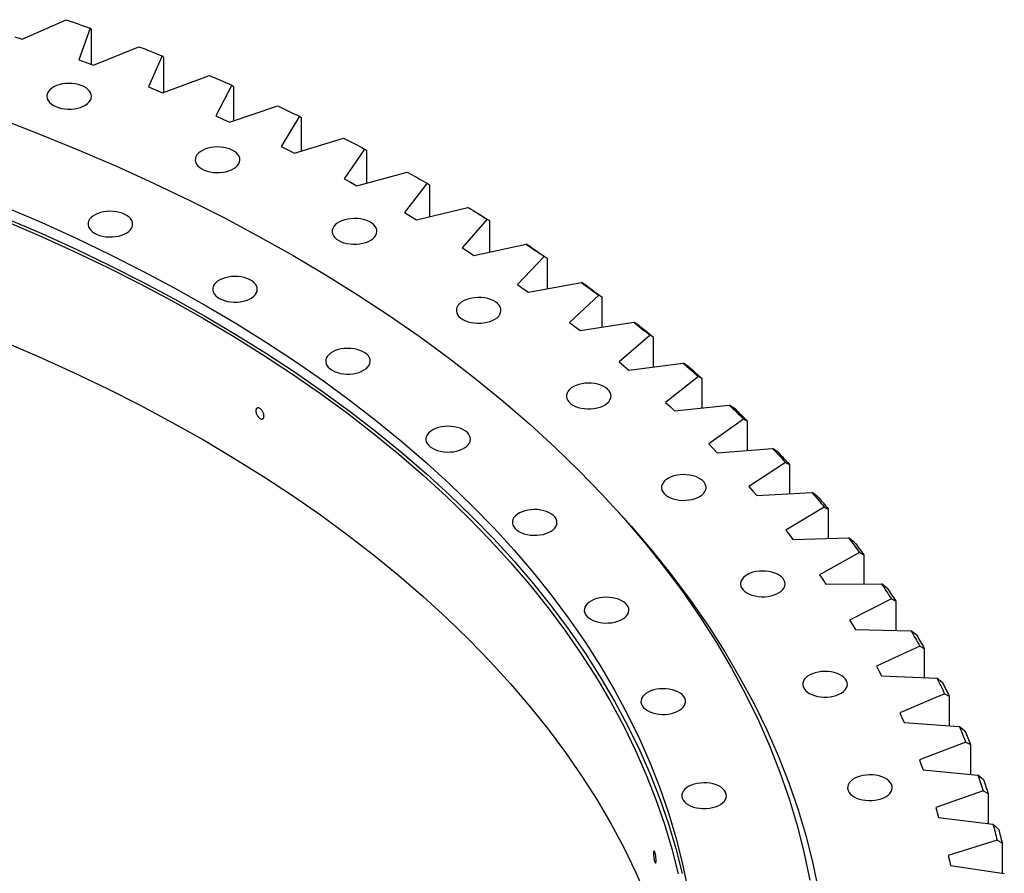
# Model space of a CAD drawing. Header units: millimetres. Extents: x -1616 to 13088, y -27 to 11384.
# Tile 17 of 17: x 8393 to 9121, y 5870 to 6502. Entities that reach past the tile are written whole.
import ezdxf

# ---------------------------------------------------------------- set-up
doc = ezdxf.new("R2010")
doc.units = ezdxf.units.MM
doc.header["$LTSCALE"] = 50

msp = doc.modelspace()

# ---------------------------------------------------------------- linework, layer by layer
at = {"color": 7, "linetype": 'Continuous', "lineweight": 25}
for p, q in [((8394.7, 6487.17), (8427.24, 6501.68)), ((8444.83, 6495.34), (8436.56, 6472.09)), ((8444.83, 6495.34), (8445.69, 6494.49)), ((8445.69, 6494.49), (8445.69, 6468.65)), ((8389.19, 6489.09), (8394.7, 6487.17)), ((8447.32, 6468.03), (8480.92, 6481.7)), ((8498.02, 6474.93), (8488.02, 6451.91)), ((8498.02, 6474.93), (8499.06, 6474.06)), ((8499.06, 6474.06), (8499.06, 6447.8)), ((8436.56, 6472.09), (8441.96, 6470.08)), ((8441.96, 6470.08), (8447.32, 6468.03)), ((8498.46, 6447.58), (8533.05, 6460.4)), ((8488.02, 6451.91), (8493.26, 6449.76)), ((8549.63, 6453.21), (8537.91, 6430.46)), ((8549.63, 6453.21), (8550.85, 6452.31)), ((8550.85, 6452.31), (8550.85, 6426.83)), ((8493.26, 6449.76), (8498.46, 6447.58)), ((8548.02, 6425.88), (8583.54, 6437.82)), ((8537.91, 6430.46), (8542.98, 6428.19)), ((8599.56, 6430.22), (8586.14, 6407.79)), ((8599.56, 6430.22), (8600.95, 6429.29)), ((8600.95, 6429.29), (8600.95, 6404.49)), ((8542.98, 6428.19), (8548.02, 6425.88)), ((8586.14, 6407.79), (8591.04, 6405.38)), ((8595.9, 6402.95), (8632.28, 6414)), ((8591.04, 6405.38), (8595.9, 6402.95)), ((8647.72, 6406), (8632.63, 6383.93)), ((8647.72, 6406), (8649.29, 6405.04)), ((8649.29, 6405.04), (8649.29, 6380.83)), ((8642.01, 6378.85), (8679.19, 6388.98)), ((8632.63, 6383.93), (8637.34, 6381.4)), ((8637.34, 6381.4), (8642.01, 6378.85)), ((8694.01, 6380.61), (8677.28, 6358.93)), ((8694.01, 6380.61), (8695.75, 6379.6)), ((8695.75, 6379.6), (8695.75, 6355.92)), ((8677.28, 6358.93), (8681.8, 6356.29)), ((8681.8, 6356.29), (8686.28, 6353.62)), ((8686.28, 6353.62), (8724.18, 6362.81)), ((8728.12, 6360.5), (8724.18, 6362.81)), ((8738.36, 6354.07), (8720.02, 6332.83)), ((8738.36, 6354.07), (8740.27, 6353.02)), ((8740.27, 6353.02), (8740.27, 6329.8)), ((8728.6, 6327.31), (8767.16, 6335.54)), ((8771.18, 6333.13), (8767.16, 6335.54)), ((8720.02, 6332.83), (8724.34, 6330.08)), ((8724.34, 6330.08), (8728.6, 6327.31)), ((8780.67, 6326.46), (8760.75, 6305.7)), ((8780.67, 6326.46), (8782.75, 6325.35)), ((8782.75, 6325.35), (8782.75, 6302.53)), ((8760.75, 6305.7), (8764.86, 6302.84)), ((8768.92, 6299.96), (8808.06, 6307.22)), ((8812.13, 6304.71), (8808.06, 6307.22)), ((8764.86, 6302.84), (8768.92, 6299.96)), ((8820.88, 6297.81), (8799.42, 6277.57)), ((8820.88, 6297.81), (8823.11, 6296.65)), ((8823.11, 6296.65), (8823.11, 6274.16)), ((8799.42, 6277.57), (8803.31, 6274.61)), ((8807.14, 6271.63), (8846.79, 6277.9)), ((8850.92, 6275.29), (8846.79, 6277.9)), ((8803.31, 6274.61), (8807.14, 6271.63)), ((8858.89, 6268.18), (8835.93, 6248.49)), ((8858.89, 6268.18), (8861.28, 6266.96)), ((8861.28, 6266.96), (8861.28, 6244.75)), ((8835.93, 6248.49), (8839.6, 6245.44)), ((8843.21, 6242.37), (8883.29, 6247.65)), ((8887.46, 6244.93), (8883.29, 6247.65)), ((8839.6, 6245.44), (8843.21, 6242.37)), ((8894.65, 6237.63), (8870.23, 6218.54)), ((8894.65, 6237.63), (8897.19, 6236.35)), ((8897.19, 6236.35), (8897.19, 6214.36)), ((8870.23, 6218.54), (8873.67, 6215.4)), ((8873.67, 6215.4), (8877.04, 6212.24)), ((8877.04, 6212.24), (8917.48, 6216.51)), ((8921.69, 6213.68), (8917.48, 6216.51)), ((8928.08, 6206.22), (8902.25, 6187.75)), ((8928.08, 6206.22), (8930.76, 6204.87)), ((8930.76, 6204.87), (8930.76, 6183.06)), ((8902.25, 6187.75), (8905.45, 6184.53)), ((8905.45, 6184.53), (8908.58, 6181.29)), ((8908.58, 6181.29), (8949.3, 6184.54)), ((8953.54, 6181.61), (8949.3, 6184.54)), ((8959.12, 6173.99), (8931.93, 6156.19)), ((8959.12, 6173.99), (8961.94, 6172.58)), ((8961.94, 6172.58), (8961.94, 6150.89)), ((8931.93, 6156.19), (8934.88, 6152.89)), ((8934.88, 6152.89), (8937.77, 6149.58)), ((8937.77, 6149.58), (8978.7, 6151.81)), ((8982.96, 6148.77), (8978.7, 6151.81)), ((8987.71, 6141.03), (8959.22, 6123.92)), ((8987.71, 6141.03), (8990.67, 6139.54)), ((8990.67, 6139.54), (8990.67, 6117.93)), ((8959.22, 6123.92), (8961.91, 6120.55)), ((8961.91, 6120.55), (8964.55, 6117.17)), ((8964.55, 6117.17), (9005.61, 6118.37)), ((9009.88, 6115.23), (9005.61, 6118.37)), ((9013.8, 6107.37), (8984.05, 6091)), ((9013.8, 6107.37), (9016.9, 6105.81)), ((9016.9, 6105.81), (9016.9, 6084.24)), ((8984.05, 6091), (8986.5, 6087.56)), ((8986.5, 6087.56), (8988.88, 6084.11)), ((8988.88, 6084.11), (9029.99, 6084.29)), ((9034.26, 6081.04), (9029.99, 6084.29)), ((9037.35, 6073.1), (9006.39, 6057.48)), ((9037.35, 6073.1), (9040.57, 6071.46)), ((9040.57, 6071.46), (9040.57, 6049.87)), ((9006.39, 6057.48), (9008.58, 6053.99)), ((9008.58, 6053.99), (9010.7, 6050.49)), ((9010.7, 6050.49), (9051.78, 6049.64)), ((9056.06, 6046.28), (9051.78, 6049.64)), ((9058.3, 6038.27), (9026.2, 6023.44)), ((9058.3, 6038.27), (9061.64, 6036.55)), ((9061.64, 6036.55), (9061.64, 6014.89)), ((9026.2, 6023.44), (9028.12, 6019.9)), ((9028.12, 6019.9), (9029.98, 6016.35)), ((9029.98, 6016.35), (9070.96, 6014.47)), ((9075.22, 6011.01), (9070.96, 6014.47)), ((9076.61, 6002.95), (9043.44, 5988.94)), ((9076.61, 6002.95), (9080.06, 6001.14)), ((9080.06, 6001.14), (9080.06, 5979.38)), ((9043.44, 5988.94), (9045.09, 5985.35)), ((9045.09, 5985.35), (9046.67, 5981.75)), ((9046.67, 5981.75), (9087.48, 5978.85)), ((9091.72, 5975.29), (9087.48, 5978.85)), ((9092.26, 5967.21), (9058.06, 5954.03)), ((9092.26, 5967.21), (9095.82, 5965.31)), ((9095.82, 5965.31), (9095.82, 5943.39)), ((9058.06, 5954.03), (9059.44, 5950.41)), ((9059.44, 5950.41), (9060.76, 5946.78)), ((9060.76, 5946.78), (9101.31, 5942.86)), ((9105.52, 5939.18), (9101.31, 5942.86)), ((9105.21, 5931.1), (9070.06, 5918.8)), ((9105.21, 5931.1), (9108.87, 5929.12)), ((9108.87, 5929.12), (9108.87, 5906.99)), ((9070.06, 5918.8), (9071.17, 5915.14)), ((9071.17, 5915.14), (9072.21, 5911.48)), ((9072.21, 5911.48), (9112.42, 5906.55)), ((9116.61, 5902.77), (9112.42, 5906.55)), ((9115.44, 5894.71), (9079.4, 5883.3)), ((9115.44, 5894.71), (9119.19, 5892.63)), ((9119.19, 5892.63), (9119.19, 5870.24)), ((9079.4, 5883.3), (9080.23, 5879.62)), ((9080.23, 5879.62), (9081, 5875.93)), ((9081, 5875.93), (9120.8, 5870))]:
    msp.add_line(p, q, dxfattribs=at)
at = {"color": 7, "linetype": 'Continuous', "lineweight": 25, "flags": 128}
for points in [[(8427.24, 6501.68), (8429.45, 6500.89), (8431.65, 6500.11), (8433.85, 6499.32), (8436.05, 6498.53), (8438.25, 6497.73), (8440.45, 6496.94), (8442.64, 6496.14), (8444.83, 6495.34)], [(8480.92, 6481.7), (8483.07, 6480.86), (8485.21, 6480.02), (8487.35, 6479.18), (8489.49, 6478.33), (8491.63, 6477.49), (8493.76, 6476.64), (8495.89, 6475.78), (8498.02, 6474.93)], [(8533.05, 6460.4), (8535.13, 6459.51), (8537.21, 6458.62), (8539.29, 6457.72), (8541.36, 6456.82), (8543.43, 6455.92), (8545.5, 6455.02), (8547.57, 6454.12), (8549.63, 6453.21)], [(8417.67, 6438.29), (8419.49, 6437.38), (8421.52, 6436.64), (8423.72, 6436.07), (8426.04, 6435.69), (8428.43, 6435.52), (8430.84, 6435.54), (8433.22, 6435.77), (8435.51, 6436.19), (8437.67, 6436.81), (8439.66, 6437.6), (8441.42, 6438.54), (8442.93, 6439.63), (8444.15, 6440.83), (8445.05, 6442.12), (8445.61, 6443.47), (8445.83, 6444.85), (8445.7, 6446.24), (8445.22, 6447.61), (8444.4, 6448.91), (8443.26, 6450.14), (8441.82, 6451.25), (8440.12, 6452.24), (8438.19, 6453.07), (8436.07, 6453.72), (8433.8, 6454.2), (8431.44, 6454.48), (8429.03, 6454.55), (8426.64, 6454.42), (8424.29, 6454.1), (8422.06, 6453.58), (8419.98, 6452.87), (8418.1, 6452), (8416.46, 6450.99), (8415.1, 6449.84), (8414.03, 6448.59), (8413.3, 6447.27), (8412.9, 6445.9), (8412.86, 6444.51), (8413.17, 6443.13), (8413.82, 6441.79), (8414.8, 6440.52), (8416.09, 6439.34), (8417.67, 6438.29)], [(8583.54, 6437.82), (8585.55, 6436.88), (8587.56, 6435.93), (8589.57, 6434.99), (8591.57, 6434.04), (8593.57, 6433.09), (8595.57, 6432.13), (8597.57, 6431.18), (8599.56, 6430.22)], [(8379.26, 6428), (8408.18, 6416.84), (8436.58, 6405.25), (8464.44, 6393.24), (8491.76, 6380.81), (8518.5, 6367.97), (8544.64, 6354.73), (8570.18, 6341.11), (8595.1, 6327.1)], [(8527.43, 6391.3), (8529.25, 6390.39), (8531.29, 6389.64), (8533.49, 6389.08), (8535.8, 6388.7), (8538.19, 6388.52), (8540.6, 6388.55), (8542.98, 6388.78), (8545.27, 6389.2), (8547.43, 6389.81), (8549.42, 6390.6), (8551.18, 6391.55), (8552.69, 6392.63), (8553.91, 6393.83), (8554.81, 6395.12), (8555.37, 6396.48), (8555.59, 6397.86), (8555.46, 6399.25), (8554.98, 6400.61), (8554.16, 6401.92), (8553.02, 6403.14), (8551.58, 6404.26), (8549.88, 6405.24), (8547.95, 6406.07), (8545.83, 6406.73), (8543.56, 6407.2), (8541.2, 6407.48), (8538.8, 6407.56), (8536.4, 6407.43), (8534.06, 6407.1), (8531.82, 6406.58), (8529.74, 6405.88), (8527.86, 6405.01), (8526.22, 6403.99), (8524.86, 6402.85), (8523.8, 6401.6), (8523.06, 6400.27), (8522.67, 6398.9), (8522.62, 6397.51), (8522.93, 6396.13), (8523.58, 6394.79), (8524.56, 6393.52), (8525.86, 6392.35), (8527.43, 6391.3)], [(8632.28, 6414), (8634.22, 6413.01), (8636.16, 6412.01), (8638.09, 6411.02), (8640.02, 6410.02), (8641.95, 6409.02), (8643.88, 6408.01), (8645.8, 6407.01), (8647.72, 6406)], [(8679.19, 6388.98), (8681.06, 6387.94), (8682.92, 6386.9), (8684.77, 6385.85), (8686.63, 6384.81), (8688.48, 6383.76), (8690.33, 6382.71), (8692.17, 6381.66), (8694.01, 6380.61)], [(8383.09, 6362.75), (8409.05, 6351.56), (8434.49, 6339.99), (8459.4, 6328.03), (8483.75, 6315.7), (8507.54, 6303), (8530.75, 6289.95)], [(8448.13, 6343.68), (8449.95, 6342.77), (8451.99, 6342.03), (8454.19, 6341.46), (8456.5, 6341.08), (8458.89, 6340.91), (8461.3, 6340.93), (8463.68, 6341.16), (8465.97, 6341.59), (8468.13, 6342.2), (8470.12, 6342.99), (8471.88, 6343.93), (8473.39, 6345.02), (8474.61, 6346.22), (8475.51, 6347.51), (8476.08, 6348.86), (8476.3, 6350.24), (8476.16, 6351.63), (8475.68, 6353), (8474.86, 6354.3), (8473.72, 6355.53), (8472.29, 6356.64), (8470.58, 6357.63), (8468.65, 6358.46), (8466.53, 6359.12), (8464.26, 6359.59), (8461.9, 6359.87), (8459.5, 6359.94), (8457.1, 6359.82), (8454.76, 6359.49), (8452.52, 6358.97), (8450.44, 6358.27), (8448.56, 6357.4), (8446.92, 6356.38), (8445.56, 6355.23), (8444.5, 6353.98), (8443.76, 6352.66), (8443.37, 6351.29), (8443.32, 6349.9), (8443.63, 6348.52), (8444.28, 6347.18), (8445.26, 6345.91), (8446.56, 6344.74), (8448.13, 6343.68)], [(8724.18, 6362.81), (8725.96, 6361.72), (8727.75, 6360.64), (8729.52, 6359.55), (8731.3, 6358.46), (8733.07, 6357.36), (8734.83, 6356.27), (8736.6, 6355.17), (8738.36, 6354.07)], [(8728.12, 6360.5), (8729.65, 6359.57), (8731.17, 6358.64), (8732.7, 6357.7), (8734.22, 6356.77), (8735.73, 6355.83), (8737.25, 6354.9), (8738.76, 6353.96), (8740.27, 6353.02)], [(8381.33, 6353.19), (8407.22, 6342.02), (8432.6, 6330.47), (8457.45, 6318.54), (8481.75, 6306.24), (8505.48, 6293.58), (8528.63, 6280.56)], [(8383.09, 6354.59), (8409.05, 6343.4), (8434.49, 6331.82), (8459.4, 6319.86), (8483.75, 6307.53), (8507.54, 6294.83), (8530.75, 6281.78)], [(8628.68, 6338.32), (8630.51, 6337.41), (8632.54, 6336.67), (8634.74, 6336.1), (8637.06, 6335.72), (8639.45, 6335.54), (8641.86, 6335.57), (8644.23, 6335.8), (8646.53, 6336.22), (8648.69, 6336.84), (8650.67, 6337.62), (8652.44, 6338.57), (8653.94, 6339.66), (8655.16, 6340.86), (8656.06, 6342.15), (8656.63, 6343.5), (8656.85, 6344.88), (8656.72, 6346.27), (8656.24, 6347.63), (8655.42, 6348.94), (8654.28, 6350.17), (8652.84, 6351.28), (8651.14, 6352.26), (8649.2, 6353.09), (8647.08, 6353.75), (8644.81, 6354.23), (8642.45, 6354.5), (8640.05, 6354.58), (8637.65, 6354.45), (8635.31, 6354.13), (8633.08, 6353.61), (8631, 6352.9), (8629.12, 6352.03), (8627.48, 6351.01), (8626.11, 6349.87), (8625.05, 6348.62), (8624.31, 6347.3), (8623.92, 6345.92), (8623.88, 6344.53), (8624.18, 6343.16), (8624.83, 6341.82), (8625.82, 6340.55), (8627.11, 6339.37), (8628.68, 6338.32)], [(8767.16, 6335.54), (8768.86, 6334.41), (8770.56, 6333.28), (8772.26, 6332.15), (8773.95, 6331.01), (8775.63, 6329.88), (8777.32, 6328.74), (8779, 6327.6), (8780.67, 6326.46)], [(8595.1, 6327.1), (8619.36, 6312.71), (8642.97, 6297.97), (8665.9, 6282.88), (8688.14, 6267.44), (8709.67, 6251.67), (8730.48, 6235.59), (8750.56, 6219.19), (8769.88, 6202.5), (8788.44, 6185.52), (8806.22, 6168.26), (8823.21, 6150.74), (8839.41, 6132.97), (8854.79, 6114.97), (8869.35, 6096.73), (8883.08, 6078.29), (8895.97, 6059.64), (8908, 6040.8), (8919.18, 6021.79), (8929.5, 6002.62), (8938.94, 5983.29), (8947.5, 5963.83), (8955.17, 5944.25), (8961.96, 5924.56), (8967.85, 5904.77), (8972.84, 5884.9), (8976.93, 5864.96)], [(8771.18, 6333.13), (8772.63, 6332.16), (8774.08, 6331.19), (8775.53, 6330.22), (8776.98, 6329.25), (8778.43, 6328.28), (8779.87, 6327.3), (8781.31, 6326.33), (8782.75, 6325.35)], [(8540.29, 6295.46), (8542.12, 6294.55), (8544.15, 6293.81), (8546.35, 6293.24), (8548.67, 6292.86), (8551.06, 6292.68), (8553.47, 6292.71), (8555.84, 6292.94), (8558.14, 6293.36), (8560.3, 6293.98), (8562.28, 6294.76), (8564.05, 6295.71), (8565.55, 6296.8), (8566.77, 6298), (8567.67, 6299.29), (8568.24, 6300.64), (8568.46, 6302.02), (8568.33, 6303.41), (8567.85, 6304.77), (8567.03, 6306.08), (8565.89, 6307.31), (8564.45, 6308.42), (8562.75, 6309.4), (8560.81, 6310.23), (8558.69, 6310.89), (8556.43, 6311.37), (8554.07, 6311.64), (8551.66, 6311.72), (8549.26, 6311.59), (8546.92, 6311.27), (8544.69, 6310.75), (8542.61, 6310.04), (8540.73, 6309.17), (8539.09, 6308.15), (8537.72, 6307.01), (8536.66, 6305.76), (8535.93, 6304.44), (8535.53, 6303.06), (8535.49, 6301.67), (8535.79, 6300.29), (8536.45, 6298.96), (8537.43, 6297.69), (8538.72, 6296.51), (8540.29, 6295.46)], [(8808.06, 6307.22), (8809.67, 6306.05), (8811.29, 6304.88), (8812.89, 6303.7), (8814.5, 6302.53), (8816.1, 6301.35), (8817.69, 6300.17), (8819.29, 6298.99), (8820.88, 6297.81)], [(8812.13, 6304.71), (8813.51, 6303.71), (8814.89, 6302.7), (8816.27, 6301.69), (8817.64, 6300.69), (8819.01, 6299.68), (8820.38, 6298.67), (8821.74, 6297.66), (8823.11, 6296.65)], [(8720.45, 6279.87), (8722.28, 6278.96), (8724.31, 6278.21), (8726.51, 6277.65), (8728.83, 6277.27), (8731.22, 6277.09), (8733.63, 6277.12), (8736, 6277.35), (8738.3, 6277.77), (8740.46, 6278.38), (8742.44, 6279.17), (8744.21, 6280.12), (8745.71, 6281.2), (8746.93, 6282.4), (8747.83, 6283.69), (8748.4, 6285.04), (8748.62, 6286.43), (8748.49, 6287.82), (8748.01, 6289.18), (8747.19, 6290.49), (8746.05, 6291.71), (8744.61, 6292.83), (8742.91, 6293.81), (8740.97, 6294.64), (8738.85, 6295.3), (8736.59, 6295.77), (8734.23, 6296.05), (8731.82, 6296.13), (8729.42, 6296), (8727.08, 6295.67), (8724.85, 6295.15), (8722.77, 6294.45), (8720.89, 6293.58), (8719.25, 6292.56), (8717.88, 6291.42), (8716.82, 6290.17), (8716.08, 6288.84), (8715.69, 6287.47), (8715.65, 6286.08), (8715.95, 6284.7), (8716.61, 6283.36), (8717.59, 6282.09), (8718.88, 6280.92), (8720.45, 6279.87)], [(8530.75, 6289.95), (8553.36, 6276.55), (8575.35, 6262.82), (8596.71, 6248.76), (8617.42, 6234.38), (8637.48, 6219.69), (8656.86, 6204.71), (8675.56, 6189.43), (8693.56, 6173.88), (8710.85, 6158.07), (8727.41, 6141.99), (8743.24, 6125.68), (8758.32, 6109.13), (8772.65, 6092.35), (8786.22, 6075.37), (8799.01, 6058.18), (8811.01, 6040.81), (8822.22, 6023.27), (8832.64, 6005.56), (8842.24, 5987.7), (8851.04, 5969.7), (8859.01, 5951.57), (8866.16, 5933.33), (8872.48, 5914.99), (8877.97, 5896.55), (8882.62, 5878.04), (8886.43, 5859.47)], [(8528.63, 6280.56), (8551.18, 6267.2), (8573.12, 6253.5), (8594.43, 6239.47), (8615.09, 6225.12), (8635.1, 6210.47), (8654.44, 6195.52), (8673.09, 6180.29), (8691.04, 6164.78), (8708.29, 6149), (8724.81, 6132.96), (8740.6, 6116.68), (8755.65, 6100.17), (8769.95, 6083.44), (8783.48, 6066.5), (8796.23, 6049.36), (8808.21, 6032.03), (8819.4, 6014.52), (8829.78, 5996.86), (8839.37, 5979.04), (8848.14, 5961.08), (8856.1, 5943), (8863.23, 5924.8), (8869.53, 5906.5), (8875.01, 5888.12), (8879.64, 5869.65)], [(8530.75, 6281.78), (8553.36, 6268.39), (8575.35, 6254.65), (8596.71, 6240.59), (8617.42, 6226.21), (8637.48, 6211.53), (8656.86, 6196.54), (8675.56, 6181.27), (8693.56, 6165.72), (8710.85, 6149.9), (8727.41, 6133.83), (8743.24, 6117.51), (8758.32, 6100.96), (8772.65, 6084.19), (8786.22, 6067.2), (8799.01, 6050.02), (8811.01, 6032.65), (8822.22, 6015.1), (8832.64, 5997.39), (8842.24, 5979.53), (8851.04, 5961.53), (8859.01, 5943.4), (8866.16, 5925.16), (8872.48, 5906.82), (8877.97, 5888.39), (8882.62, 5869.88)], [(8846.79, 6277.9), (8848.32, 6276.69), (8849.84, 6275.48), (8851.36, 6274.27), (8852.87, 6273.06), (8854.38, 6271.84), (8855.89, 6270.62), (8857.39, 6269.4), (8858.89, 6268.18)], [(8850.92, 6275.29), (8852.22, 6274.25), (8853.52, 6273.22), (8854.82, 6272.18), (8856.12, 6271.14), (8857.41, 6270.09), (8858.7, 6269.05), (8859.99, 6268.01), (8861.28, 6266.96)], [(8381.33, 6263.37), (8407.22, 6252.2), (8432.6, 6240.65), (8457.45, 6228.72), (8481.75, 6216.42), (8505.48, 6203.76), (8528.63, 6190.74)], [(8623.83, 6242.26), (8625.65, 6241.35), (8627.68, 6240.6), (8629.88, 6240.03), (8632.2, 6239.66), (8634.59, 6239.48), (8637, 6239.5), (8639.38, 6239.73), (8641.67, 6240.16), (8643.83, 6240.77), (8645.82, 6241.56), (8647.58, 6242.51), (8649.09, 6243.59), (8650.3, 6244.79), (8651.21, 6246.08), (8651.77, 6247.43), (8651.99, 6248.82), (8651.86, 6250.21), (8651.38, 6251.57), (8650.56, 6252.88), (8649.42, 6254.1), (8647.98, 6255.22), (8646.28, 6256.2), (8644.35, 6257.03), (8642.22, 6257.69), (8639.96, 6258.16), (8637.6, 6258.44), (8635.19, 6258.51), (8632.79, 6258.39), (8630.45, 6258.06), (8628.22, 6257.54), (8626.14, 6256.84), (8624.26, 6255.97), (8622.62, 6254.95), (8621.26, 6253.8), (8620.19, 6252.56), (8619.46, 6251.23), (8619.06, 6249.86), (8619.02, 6248.47), (8619.33, 6247.09), (8619.98, 6245.75), (8620.96, 6244.48), (8622.25, 6243.31), (8623.83, 6242.26)], [(8883.29, 6247.65), (8884.72, 6246.4), (8886.15, 6245.15), (8887.58, 6243.9), (8889, 6242.65), (8890.42, 6241.4), (8891.83, 6240.14), (8893.24, 6238.89), (8894.65, 6237.63)], [(8887.46, 6244.93), (8888.68, 6243.86), (8889.91, 6242.79), (8891.13, 6241.72), (8892.34, 6240.65), (8893.56, 6239.58), (8894.77, 6238.5), (8895.98, 6237.43), (8897.19, 6236.35)], [(8801.86, 6216.5), (8803.68, 6215.6), (8805.71, 6214.85), (8807.91, 6214.28), (8810.23, 6213.91), (8812.62, 6213.73), (8815.03, 6213.75), (8817.41, 6213.98), (8819.7, 6214.41), (8821.86, 6215.02), (8823.85, 6215.81), (8825.61, 6216.75), (8827.12, 6217.84), (8828.34, 6219.04), (8829.24, 6220.33), (8829.8, 6221.68), (8830.02, 6223.07), (8829.89, 6224.45), (8829.41, 6225.82), (8828.59, 6227.12), (8827.45, 6228.35), (8826.01, 6229.47), (8824.31, 6230.45), (8822.38, 6231.28), (8820.26, 6231.94), (8817.99, 6232.41), (8815.63, 6232.69), (8813.22, 6232.76), (8810.83, 6232.64), (8808.48, 6232.31), (8806.25, 6231.79), (8804.17, 6231.09), (8802.29, 6230.22), (8800.65, 6229.2), (8799.29, 6228.05), (8798.22, 6226.8), (8797.49, 6225.48), (8797.09, 6224.11), (8797.05, 6222.72), (8797.36, 6221.34), (8798.01, 6220), (8798.99, 6218.73), (8800.28, 6217.56), (8801.86, 6216.5)], [(8917.48, 6216.51), (8918.82, 6215.23), (8920.15, 6213.94), (8921.48, 6212.66), (8922.81, 6211.37), (8924.13, 6210.09), (8925.45, 6208.8), (8926.76, 6207.51), (8928.08, 6206.22)], [(8921.69, 6213.68), (8922.83, 6212.59), (8923.97, 6211.49), (8925.11, 6210.39), (8926.25, 6209.29), (8927.38, 6208.18), (8928.51, 6207.08), (8929.64, 6205.98), (8930.76, 6204.87)], [(8697.92, 6184.58), (8699.75, 6183.67), (8701.78, 6182.92), (8703.98, 6182.36), (8706.3, 6181.98), (8708.69, 6181.8), (8711.1, 6181.83), (8713.47, 6182.06), (8715.77, 6182.48), (8717.93, 6183.09), (8719.91, 6183.88), (8721.68, 6184.83), (8723.18, 6185.91), (8724.4, 6187.11), (8725.3, 6188.4), (8725.87, 6189.76), (8726.09, 6191.14), (8725.96, 6192.53), (8725.48, 6193.89), (8724.66, 6195.2), (8723.52, 6196.42), (8722.08, 6197.54), (8720.38, 6198.52), (8718.44, 6199.35), (8716.32, 6200.01), (8714.06, 6200.48), (8711.7, 6200.76), (8709.29, 6200.84), (8706.89, 6200.71), (8704.55, 6200.38), (8702.32, 6199.86), (8700.24, 6199.16), (8698.36, 6198.29), (8696.72, 6197.27), (8695.35, 6196.13), (8694.29, 6194.88), (8693.56, 6193.56), (8693.16, 6192.18), (8693.12, 6190.79), (8693.42, 6189.41), (8694.08, 6188.08), (8695.06, 6186.81), (8696.35, 6185.63), (8697.92, 6184.58)], [(8528.63, 6190.74), (8551.18, 6177.38), (8573.12, 6163.68), (8594.43, 6149.65), (8615.09, 6135.3), (8635.1, 6120.65), (8654.44, 6105.7), (8673.09, 6090.47), (8691.04, 6074.96), (8708.29, 6059.18), (8724.81, 6043.14), (8740.6, 6026.87), (8755.65, 6010.35), (8769.95, 5993.62), (8783.48, 5976.68), (8796.23, 5959.54), (8808.21, 5942.21), (8819.4, 5924.7), (8829.78, 5907.04), (8839.37, 5889.22), (8848.14, 5871.26), (8856.1, 5853.18)], [(8949.3, 6184.54), (8950.54, 6183.23), (8951.78, 6181.91), (8953.01, 6180.59), (8954.24, 6179.28), (8955.47, 6177.96), (8956.69, 6176.64), (8957.9, 6175.32), (8959.12, 6173.99)], [(8953.54, 6181.61), (8954.6, 6180.49), (8955.66, 6179.36), (8956.71, 6178.23), (8957.77, 6177.1), (8958.82, 6175.97), (8959.86, 6174.84), (8960.9, 6173.71), (8961.94, 6172.58)], [(8872.11, 6148.84), (8873.94, 6147.93), (8875.97, 6147.18), (8878.17, 6146.62), (8880.49, 6146.24), (8882.88, 6146.06), (8885.28, 6146.09), (8887.66, 6146.32), (8889.95, 6146.74), (8892.12, 6147.35), (8894.1, 6148.14), (8895.87, 6149.09), (8897.37, 6150.18), (8898.59, 6151.38), (8899.49, 6152.66), (8900.06, 6154.02), (8900.28, 6155.4), (8900.15, 6156.79), (8899.66, 6158.15), (8898.85, 6159.46), (8897.7, 6160.68), (8896.27, 6161.8), (8894.56, 6162.78), (8892.63, 6163.61), (8890.51, 6164.27), (8888.24, 6164.74), (8885.88, 6165.02), (8883.48, 6165.1), (8881.08, 6164.97), (8878.74, 6164.64), (8876.5, 6164.12), (8874.43, 6163.42), (8872.55, 6162.55), (8870.91, 6161.53), (8869.54, 6160.39), (8868.48, 6159.14), (8867.74, 6157.82), (8867.35, 6156.44), (8867.3, 6155.05), (8867.61, 6153.67), (8868.26, 6152.34), (8869.25, 6151.07), (8870.54, 6149.89), (8872.11, 6148.84)], [(8978.7, 6151.81), (8979.84, 6150.46), (8980.98, 6149.12), (8982.11, 6147.77), (8983.24, 6146.43), (8984.36, 6145.08), (8985.48, 6143.73), (8986.6, 6142.38), (8987.71, 6141.03)], [(8982.96, 6148.77), (8983.93, 6147.62), (8984.9, 6146.47), (8985.87, 6145.32), (8986.84, 6144.16), (8987.8, 6143.01), (8988.76, 6141.85), (8989.72, 6140.7), (8990.67, 6139.54)], [(8761.87, 6122.99), (8763.7, 6122.08), (8765.73, 6121.33), (8767.93, 6120.77), (8770.25, 6120.39), (8772.64, 6120.21), (8775.04, 6120.24), (8777.42, 6120.47), (8779.71, 6120.89), (8781.88, 6121.5), (8783.86, 6122.29), (8785.63, 6123.24), (8787.13, 6124.32), (8788.35, 6125.52), (8789.25, 6126.81), (8789.82, 6128.17), (8790.04, 6129.55), (8789.9, 6130.94), (8789.42, 6132.3), (8788.6, 6133.61), (8787.46, 6134.83), (8786.03, 6135.95), (8784.32, 6136.93), (8782.39, 6137.76), (8780.27, 6138.42), (8778, 6138.89), (8775.64, 6139.17), (8773.24, 6139.25), (8770.84, 6139.12), (8768.5, 6138.79), (8766.26, 6138.27), (8764.19, 6137.57), (8762.31, 6136.7), (8760.67, 6135.68), (8759.3, 6134.54), (8758.24, 6133.29), (8757.5, 6131.96), (8757.11, 6130.59), (8757.06, 6129.2), (8757.37, 6127.82), (8758.02, 6126.48), (8759.01, 6125.21), (8760.3, 6124.04), (8761.87, 6122.99)], [(8835.27, 6137.62), (8845.2, 6126.59), (8860.66, 6108.5), (8875.29, 6090.18), (8889.08, 6071.64), (8902.03, 6052.9), (8914.13, 6033.97), (8925.36, 6014.87), (8935.73, 5995.6), (8945.22, 5976.18), (8953.82, 5956.62), (8961.53, 5936.95), (8968.35, 5917.16), (8974.27, 5897.27), (8979.28, 5877.31), (8983.39, 5857.27)], [(9005.61, 6118.37), (9006.65, 6117), (9007.68, 6115.63), (9008.71, 6114.25), (9009.74, 6112.88), (9010.76, 6111.51), (9011.78, 6110.13), (9012.79, 6108.75), (9013.8, 6107.37)], [(9009.88, 6115.23), (9010.77, 6114.06), (9011.65, 6112.88), (9012.54, 6111.7), (9013.41, 6110.53), (9014.29, 6109.35), (9015.16, 6108.17), (9016.03, 6106.99), (9016.9, 6105.81)], [(8930.54, 6077.53), (8932.36, 6076.62), (8934.4, 6075.87), (8936.59, 6075.3), (8938.91, 6074.93), (8941.3, 6074.75), (8943.71, 6074.78), (8946.09, 6075), (8948.38, 6075.43), (8950.54, 6076.04), (8952.53, 6076.83), (8954.29, 6077.78), (8955.8, 6078.86), (8957.02, 6080.06), (8957.92, 6081.35), (8958.48, 6082.7), (8958.7, 6084.09), (8958.57, 6085.48), (8958.09, 6086.84), (8957.27, 6088.15), (8956.13, 6089.37), (8954.69, 6090.49), (8952.99, 6091.47), (8951.06, 6092.3), (8948.94, 6092.96), (8946.67, 6093.43), (8944.31, 6093.71), (8941.91, 6093.78), (8939.51, 6093.66), (8937.17, 6093.33), (8934.93, 6092.81), (8932.85, 6092.11), (8930.97, 6091.24), (8929.33, 6090.22), (8927.97, 6089.07), (8926.91, 6087.83), (8926.17, 6086.5), (8925.78, 6085.13), (8925.73, 6083.74), (8926.04, 6082.36), (8926.69, 6081.02), (8927.67, 6079.75), (8928.96, 6078.58), (8930.54, 6077.53)], [(9029.99, 6084.29), (9030.92, 6082.9), (9031.85, 6081.5), (9032.78, 6080.1), (9033.7, 6078.7), (9034.62, 6077.31), (9035.53, 6075.9), (9036.44, 6074.5), (9037.35, 6073.1)], [(9034.26, 6081.04), (9035.06, 6079.85), (9035.86, 6078.65), (9036.65, 6077.46), (9037.44, 6076.26), (9038.23, 6075.06), (9039.01, 6073.86), (9039.79, 6072.66), (9040.57, 6071.46)], [(8815.05, 6058.08), (8816.88, 6057.17), (8818.91, 6056.42), (8821.11, 6055.85), (8823.43, 6055.48), (8825.82, 6055.3), (8828.23, 6055.33), (8830.6, 6055.55), (8832.9, 6055.98), (8835.06, 6056.59), (8837.04, 6057.38), (8838.81, 6058.33), (8840.31, 6059.41), (8841.53, 6060.61), (8842.43, 6061.9), (8843, 6063.25), (8843.22, 6064.64), (8843.09, 6066.03), (8842.61, 6067.39), (8841.79, 6068.7), (8840.65, 6069.92), (8839.21, 6071.04), (8837.51, 6072.02), (8835.57, 6072.85), (8833.45, 6073.51), (8831.19, 6073.98), (8828.83, 6074.26), (8826.42, 6074.33), (8824.02, 6074.21), (8821.68, 6073.88), (8819.45, 6073.36), (8817.37, 6072.66), (8815.49, 6071.79), (8813.85, 6070.77), (8812.48, 6069.62), (8811.42, 6068.38), (8810.68, 6067.05), (8810.29, 6065.68), (8810.25, 6064.29), (8810.55, 6062.91), (8811.21, 6061.57), (8812.19, 6060.3), (8813.48, 6059.13), (8815.05, 6058.08)], [(9051.78, 6049.64), (9052.61, 6048.22), (9053.44, 6046.8), (9054.26, 6045.38), (9055.07, 6043.96), (9055.89, 6042.54), (9056.69, 6041.12), (9057.5, 6039.7), (9058.3, 6038.27)], [(9056.06, 6046.28), (9056.76, 6045.07), (9057.47, 6043.85), (9058.17, 6042.64), (9058.87, 6041.42), (9059.57, 6040.2), (9060.26, 6038.99), (9060.95, 6037.77), (9061.64, 6036.55)], [(8976.58, 6003.25), (8978.4, 6002.34), (8980.43, 6001.59), (8982.63, 6001.03), (8984.95, 6000.65), (8987.34, 6000.47), (8989.75, 6000.5), (8992.12, 6000.73), (8994.42, 6001.15), (8996.58, 6001.76), (8998.56, 6002.55), (9000.33, 6003.5), (9001.84, 6004.58), (9003.05, 6005.78), (9003.95, 6007.07), (9004.52, 6008.43), (9004.74, 6009.81), (9004.61, 6011.2), (9004.13, 6012.56), (9003.31, 6013.87), (9002.17, 6015.09), (9000.73, 6016.21), (8999.03, 6017.19), (8997.1, 6018.02), (8994.97, 6018.68), (8992.71, 6019.15), (8990.35, 6019.43), (8987.94, 6019.51), (8985.54, 6019.38), (8983.2, 6019.05), (8980.97, 6018.53), (8978.89, 6017.83), (8977.01, 6016.96), (8975.37, 6015.94), (8974, 6014.8), (8972.94, 6013.55), (8972.21, 6012.22), (8971.81, 6010.85), (8971.77, 6009.46), (8972.08, 6008.08), (8972.73, 6006.74), (8973.71, 6005.47), (8975, 6004.3), (8976.58, 6003.25)], [(9070.96, 6014.47), (9071.68, 6013.03), (9072.4, 6011.59), (9073.11, 6010.15), (9073.82, 6008.72), (9074.53, 6007.28), (9075.23, 6005.83), (9075.92, 6004.39), (9076.61, 6002.95)], [(8856.96, 5990.47), (8858.78, 5989.56), (8860.81, 5988.81), (8863.01, 5988.24), (8865.33, 5987.87), (8867.72, 5987.69), (8870.13, 5987.72), (8872.51, 5987.94), (8874.8, 5988.37), (8876.96, 5988.98), (8878.95, 5989.77), (8880.71, 5990.72), (8882.22, 5991.8), (8883.44, 5993), (8884.34, 5994.29), (8884.9, 5995.64), (8885.12, 5997.03), (8884.99, 5998.42), (8884.51, 5999.78), (8883.69, 6001.09), (8882.55, 6002.31), (8881.11, 6003.43), (8879.41, 6004.41), (8877.48, 6005.24), (8875.36, 6005.9), (8873.09, 6006.37), (8870.73, 6006.65), (8868.32, 6006.73), (8865.93, 6006.6), (8863.58, 6006.27), (8861.35, 6005.75), (8859.27, 6005.05), (8857.39, 6004.18), (8855.75, 6003.16), (8854.39, 6002.01), (8853.33, 6000.77), (8852.59, 5999.44), (8852.19, 5998.07), (8852.15, 5996.68), (8852.46, 5995.3), (8853.11, 5993.96), (8854.09, 5992.69), (8855.38, 5991.52), (8856.96, 5990.47)], [(9075.22, 6011.01), (9075.84, 6009.78), (9076.45, 6008.54), (9077.06, 6007.31), (9077.67, 6006.08), (9078.27, 6004.85), (9078.87, 6003.61), (9079.47, 6002.38), (9080.06, 6001.14)], [(9087.48, 5978.85), (9088.09, 5977.4), (9088.7, 5975.94), (9089.3, 5974.49), (9089.9, 5973.03), (9090.5, 5971.58), (9091.09, 5970.12), (9091.68, 5968.66), (9092.26, 5967.21)], [(9091.72, 5975.29), (9092.24, 5974.04), (9092.76, 5972.79), (9093.28, 5971.55), (9093.8, 5970.3), (9094.31, 5969.05), (9094.81, 5967.81), (9095.32, 5966.56), (9095.82, 5965.31)], [(9009.78, 5926.72), (9011.6, 5925.82), (9013.64, 5925.07), (9015.84, 5924.5), (9018.16, 5924.13), (9020.54, 5923.95), (9022.95, 5923.97), (9025.33, 5924.2), (9027.62, 5924.63), (9029.78, 5925.24), (9031.77, 5926.03), (9033.53, 5926.97), (9035.04, 5928.06), (9036.26, 5929.26), (9037.16, 5930.55), (9037.73, 5931.9), (9037.95, 5933.29), (9037.81, 5934.67), (9037.33, 5936.04), (9036.51, 5937.34), (9035.37, 5938.57), (9033.94, 5939.69), (9032.23, 5940.67), (9030.3, 5941.5), (9028.18, 5942.16), (9025.91, 5942.63), (9023.55, 5942.91), (9021.15, 5942.98), (9018.75, 5942.86), (9016.41, 5942.53), (9014.17, 5942.01), (9012.09, 5941.31), (9010.21, 5940.44), (9008.57, 5939.42), (9007.21, 5938.27), (9006.15, 5937.02), (9005.41, 5935.7), (9005.02, 5934.33), (9004.97, 5932.94), (9005.28, 5931.56), (9005.93, 5930.22), (9006.91, 5928.95), (9008.21, 5927.78), (9009.78, 5926.72)], [(9101.31, 5942.86), (9101.81, 5941.39), (9102.31, 5939.92), (9102.81, 5938.45), (9103.3, 5936.98), (9103.78, 5935.51), (9104.26, 5934.04), (9104.74, 5932.57), (9105.21, 5931.1)], [(8887.18, 5920.81), (8889.01, 5919.9), (8891.04, 5919.16), (8893.24, 5918.59), (8895.56, 5918.21), (8897.95, 5918.04), (8900.35, 5918.06), (8902.73, 5918.29), (8905.02, 5918.71), (8907.19, 5919.33), (8909.17, 5920.12), (8910.94, 5921.06), (8912.44, 5922.15), (8913.66, 5923.35), (8914.56, 5924.64), (8915.13, 5925.99), (8915.35, 5927.37), (8915.22, 5928.76), (8914.73, 5930.12), (8913.92, 5931.43), (8912.77, 5932.66), (8911.34, 5933.77), (8909.63, 5934.76), (8907.7, 5935.59), (8905.58, 5936.24), (8903.31, 5936.72), (8900.95, 5936.99), (8898.55, 5937.07), (8896.15, 5936.94), (8893.81, 5936.62), (8891.57, 5936.1), (8889.5, 5935.39), (8887.62, 5934.52), (8885.98, 5933.51), (8884.61, 5932.36), (8883.55, 5931.11), (8882.81, 5929.79), (8882.42, 5928.42), (8882.37, 5927.03), (8882.68, 5925.65), (8883.33, 5924.31), (8884.32, 5923.04), (8885.61, 5921.86), (8887.18, 5920.81)], [(9105.52, 5939.18), (9105.95, 5937.93), (9106.38, 5936.67), (9106.8, 5935.41), (9107.22, 5934.15), (9107.64, 5932.89), (9108.05, 5931.64), (9108.46, 5930.38), (9108.87, 5929.12)], [(9112.42, 5906.55), (9112.82, 5905.07), (9113.2, 5903.59), (9113.59, 5902.11), (9113.97, 5900.63), (9114.34, 5899.15), (9114.72, 5897.67), (9115.08, 5896.19), (9115.44, 5894.71)], [(9116.61, 5902.77), (9116.94, 5901.51), (9117.27, 5900.24), (9117.6, 5898.97), (9117.93, 5897.7), (9118.25, 5896.44), (9118.57, 5895.17), (9118.88, 5893.9), (9119.19, 5892.63)]]:
    msp.add_lwpolyline(points, dxfattribs=at)
at = {"color": 7, "linetype": 'Continuous', "lineweight": 25}
for points in [[(8573.42, 6208.39), (8573.42, 6208.15), (8573.4, 6207.92), (8573.33, 6207.5), (8573.27, 6207.3), (8573.12, 6206.95), (8573.03, 6206.8), (8572.81, 6206.54), (8572.68, 6206.44), (8572.4, 6206.27), (8572.25, 6206.22), (8571.92, 6206.16), (8571.75, 6206.16), (8571.38, 6206.21), (8571.19, 6206.26), (8570.8, 6206.41), (8570.61, 6206.52), (8570.21, 6206.77), (8570.01, 6206.92), (8569.62, 6207.26), (8569.44, 6207.45), (8569.07, 6207.86), (8568.89, 6208.09), (8568.56, 6208.57), (8568.41, 6208.81), (8568.13, 6209.34), (8568, 6209.6), (8567.78, 6210.14), (8567.69, 6210.41), (8567.54, 6210.96), (8567.48, 6211.22), (8567.4, 6211.74), (8567.38, 6212), (8567.38, 6212.48), (8567.4, 6212.7), (8567.48, 6213.13), (8567.54, 6213.32), (8567.69, 6213.67), (8567.78, 6213.82), (8568, 6214.09), (8568.13, 6214.19), (8568.41, 6214.35), (8568.56, 6214.41), (8568.89, 6214.47), (8569.06, 6214.47), (8569.43, 6214.42), (8569.62, 6214.37), (8570.01, 6214.22), (8570.21, 6214.12), (8570.6, 6213.87), (8570.8, 6213.72), (8571.19, 6213.38), (8571.38, 6213.19), (8571.75, 6212.77), (8571.92, 6212.54), (8572.25, 6212.07), (8572.4, 6211.81), (8572.68, 6211.3), (8572.8, 6211.03), (8573.02, 6210.49), (8573.12, 6210.22), (8573.27, 6209.68), (8573.33, 6209.41), (8573.4, 6208.88), (8573.42, 6208.63), (8573.42, 6208.39)], [(8863.32, 5879.63), (8863.32, 5879.39), (8863.32, 5879.17), (8863.29, 5878.76), (8863.28, 5878.58), (8863.23, 5878.26), (8863.2, 5878.13), (8863.13, 5877.91), (8863.09, 5877.83), (8863.01, 5877.73), (8862.96, 5877.7), (8862.86, 5877.71), (8862.8, 5877.75), (8862.69, 5877.87), (8862.63, 5877.96), (8862.51, 5878.19), (8862.44, 5878.33), (8862.32, 5878.66), (8862.26, 5878.85), (8862.13, 5879.27), (8862.07, 5879.5), (8861.96, 5879.99), (8861.9, 5880.26), (8861.8, 5880.8), (8861.75, 5881.08), (8861.66, 5881.66), (8861.62, 5881.95), (8861.55, 5882.53), (8861.52, 5882.82), (8861.47, 5883.4), (8861.45, 5883.67), (8861.43, 5884.21), (8861.42, 5884.47), (8861.42, 5884.95), (8861.43, 5885.17), (8861.45, 5885.58), (8861.47, 5885.76), (8861.52, 5886.08), (8861.55, 5886.22), (8861.62, 5886.43), (8861.66, 5886.51), (8861.75, 5886.62), (8861.8, 5886.64), (8861.9, 5886.63), (8861.96, 5886.6), (8862.07, 5886.48), (8862.13, 5886.39), (8862.26, 5886.16), (8862.32, 5886.02), (8862.44, 5885.68), (8862.5, 5885.49), (8862.63, 5885.08), (8862.69, 5884.84), (8862.8, 5884.35), (8862.85, 5884.09), (8862.96, 5883.55), (8863.01, 5883.27), (8863.09, 5882.69), (8863.13, 5882.4), (8863.2, 5881.82), (8863.23, 5881.52), (8863.27, 5880.95), (8863.29, 5880.67), (8863.32, 5880.13), (8863.32, 5879.88), (8863.32, 5879.63)]]:
    msp.add_open_spline(points, degree=3, knots=[0, 0, 0, 0, 0.03125, 0.03125, 0.0625, 0.0625, 0.09375, 0.09375, 0.125, 0.125, 0.15625, 0.15625, 0.1875, 0.1875, 0.21875, 0.21875, 0.25, 0.25, 0.28125, 0.28125, 0.3125, 0.3125, 0.34375, 0.34375, 0.375, 0.375, 0.40625, 0.40625, 0.4375, 0.4375, 0.46875, 0.46875, 0.5, 0.5, 0.53125, 0.53125, 0.5625, 0.5625, 0.59375, 0.59375, 0.625, 0.625, 0.65625, 0.65625, 0.6875, 0.6875, 0.71875, 0.71875, 0.75, 0.75, 0.78125, 0.78125, 0.8125, 0.8125, 0.84375, 0.84375, 0.875, 0.875, 0.90625, 0.90625, 0.9375, 0.9375, 0.96875, 0.96875, 1, 1, 1, 1], dxfattribs=at)

doc.saveas('drawing.dxf')
